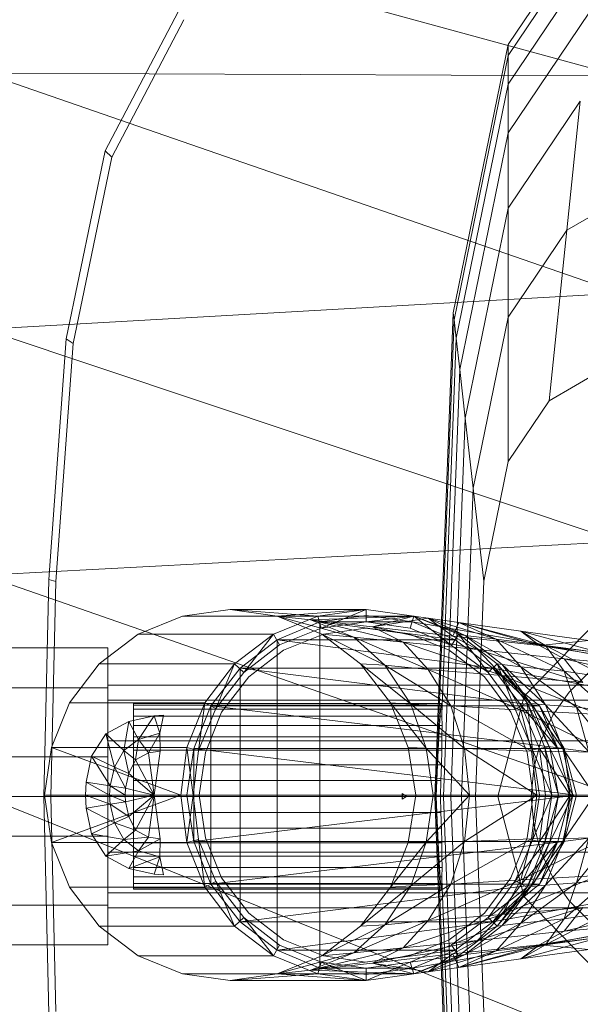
# Model space of a CAD drawing. Header units: metres. Extents: x 397.7 to 427.5, y 12.7 to 28.4.
# Tile 20 of 137: x 404.4725 to 404.5632, y 26.5032 to 26.6624. Entities that reach past the tile are written whole.
import ezdxf

# ---------------------------------------------------------------- set-up
doc = ezdxf.new("R2010")
doc.units = ezdxf.units.M
doc.layers.add('02_MOBILIARIO', color=7, linetype='Continuous', lineweight=18)
doc.layers.add('A-DETL-____-MBND', color=7, linetype='Continuous', lineweight=18)

# ---------------------------------------------------------------- blocks, each defined once
blk = doc.blocks.new('Family - Rentamans P3-156598-06_CLI_AIRE_P3')
at = {"layer": 'A-DETL-____-MBND', "color": 253, "true_color": 0xaaaaaa}
for p, q in [((0, 0.32734), (0.10273, 0.29924)), ((0.08473, 0.30435), (0.09963, 0.32643)), ((0.08473, 0.30256), (0.09941, 0.32432)), ((0.08473, 0.29792), (0.09884, 0.31884)), ((0.01958, 0.28716), (0.03136, 0.30959)), ((0.08473, 0.29006), (0.09788, 0.30955)), ((0.02062, 0.28613), (0.03228, 0.30834)), ((0.07584, 0.26096), (0.08473, 0.30435)), ((0.08473, 0.30256), (0.08473, 0.30435)), ((0.07598, 0.25981), (0.08473, 0.30256)), ((0.08473, 0.29792), (0.08473, 0.30256)), ((0.10273, 0.29924), (0, 0.29972)), ((0, 0.29972), (0.10273, 0.26415)), ((0.07631, 0.25683), (0.08473, 0.29792)), ((0.08473, 0.29792), (0.08473, 0.29006)), ((0.08473, 0.27788), (0.09638, 0.29516)), ((0.09638, 0.29516), (0.09423, 0.27433)), ((0.07689, 0.25177), (0.08473, 0.29006)), ((0.08473, 0.29006), (0.08473, 0.27788)), ((0.01327, 0.25673), (0.01958, 0.28716)), ((0.02062, 0.28613), (0.01958, 0.28716)), ((0.01437, 0.25599), (0.02062, 0.28613)), ((0.09423, 0.27433), (0.10642, 0.28138)), ((0.07778, 0.24394), (0.08473, 0.27788)), ((0.08473, 0.27788), (0.08473, 0.26025)), ((0.08473, 0.26025), (0.09423, 0.27433)), ((0.09423, 0.27433), (0.09137, 0.24674)), ((0.10273, 0.26415), (0, 0.2583)), ((0.07287, 0.18276), (0.07584, 0.26096)), ((0.07304, 0.18276), (0.07598, 0.25981)), ((0.07598, 0.25981), (0.07584, 0.26096)), ((0.07631, 0.25683), (0.07598, 0.25981)), ((0.07907, 0.2326), (0.08473, 0.26025)), ((0.08473, 0.26025), (0.08473, 0.23691)), ((0, 0.2583), (0.10273, 0.22395)), ((0.01046, 0.21786), (0.01327, 0.25673)), ((0.01437, 0.25599), (0.01327, 0.25673)), ((0.074, 0.19601), (0.07631, 0.25683)), ((0.07689, 0.25177), (0.07631, 0.25683)), ((0.01159, 0.21751), (0.01437, 0.25599)), ((0.07426, 0.18276), (0.07689, 0.25177)), ((0.07689, 0.25177), (0.07778, 0.24394)), ((0.09137, 0.24674), (0.09989, 0.25167)), ((0.08473, 0.23691), (0.09137, 0.24674)), ((0.07545, 0.18276), (0.07778, 0.24394)), ((0.07778, 0.24394), (0.07907, 0.2326)), ((0.08078, 0.21759), (0.08473, 0.23691)), ((0.07717, 0.18276), (0.07907, 0.2326)), ((0.08078, 0.21759), (0.07907, 0.2326)), ((0.10273, 0.22395), (0, 0.2185)), ((0, 0.2185), (0.10273, 0.18276)), ((0.00965, 0.18276), (0.01046, 0.21786)), ((0.01159, 0.21751), (0.01046, 0.21786)), ((0.01079, 0.18276), (0.01159, 0.21751)), ((0.07945, 0.18276), (0.08078, 0.21759)), ((0.03207, 0.21189), (0.02487, 0.20899)), ((0.03977, 0.21299), (0.03207, 0.21189)), ((0.03207, 0.21189), (0.05397, 0.21189)), ((0.03977, 0.21299), (0.06177, 0.21299)), ((0.04737, 0.21189), (0.03977, 0.21299)), ((0.03977, 0.21299), (0.05397, 0.21189)), ((0.04677, 0.20899), (0.05397, 0.21189)), ((0.04737, 0.21189), (0.06177, 0.21299)), ((0.05457, 0.20899), (0.04737, 0.21189)), ((0.04737, 0.21189), (0.05977, 0.20849)), ((0.04737, 0.21189), (0.05277, 0.21129)), ((0.04737, 0.21189), (0.06947, 0.21189)), ((0.06947, 0.21189), (0.05277, 0.21129)), ((0.05397, 0.21189), (0.06177, 0.21299)), ((0.05397, 0.21189), (0.05447, 0.20999)), ((0.06177, 0.21199), (0.05427, 0.21099)), ((0.06177, 0.21199), (0.05427, 0.21099)), ((0.06177, 0.21199), (0.05427, 0.21099)), ((0.06177, 0.21299), (0.05447, 0.20999)), ((0.06177, 0.21299), (0.06947, 0.21189)), ((0.06177, 0.21299), (0.06177, 0.21099)), ((0.06927, 0.21099), (0.06177, 0.21199)), ((0.06927, 0.21099), (0.06177, 0.21199)), ((0.06927, 0.21099), (0.06177, 0.21199)), ((0.06927, 0.21099), (0.06177, 0.21199)), ((0.06177, 0.21099), (0.06947, 0.21189)), ((0.06947, 0.21189), (0.06277, 0.21019)), ((0.06887, 0.20999), (0.06947, 0.21189)), ((0.06947, 0.21189), (0.06887, 0.20999)), ((0.06947, 0.21189), (0.07177, 0.21159)), ((0.06947, 0.21189), (0.07777, 0.20879)), ((0.06947, 0.21189), (0.07667, 0.20899)), ((0.06947, 0.21189), (0.07667, 0.20899)), ((0.06947, 0.21189), (0.07557, 0.20719)), ((0.07667, 0.20899), (0.06947, 0.21189)), ((0.05427, 0.21099), (0.04737, 0.20809)), ((0.05427, 0.21099), (0.04737, 0.20809)), ((0.05427, 0.21099), (0.04737, 0.20809)), ((0.05277, 0.21129), (0.05977, 0.20849)), ((0.05277, 0.21129), (0.06777, 0.20769)), ((0.06277, 0.21019), (0.05277, 0.21129)), ((0.05427, 0.21099), (0.06927, 0.21099)), ((0.05427, 0.21099), (0.07617, 0.20809)), ((0.05427, 0.21099), (0.05427, 0.15499)), ((0.05447, 0.20999), (0.06177, 0.21099)), ((0.05447, 0.20999), (0.06177, 0.21099)), ((0.06177, 0.21099), (0.06887, 0.20999)), ((0.06177, 0.21099), (0.06887, 0.20999)), ((0.07177, 0.21159), (0.06277, 0.21019)), ((0.06277, 0.21019), (0.06777, 0.20769)), ((0.06277, 0.21019), (0.07977, 0.20649)), ((0.07577, 0.20869), (0.06277, 0.21019)), ((0.07617, 0.20809), (0.06927, 0.21099)), ((0.06927, 0.21099), (0.08657, 0.20799)), ((0.08657, 0.20799), (0.06927, 0.21099)), ((0.06927, 0.21099), (0.07617, 0.20809)), ((0.07617, 0.20809), (0.06927, 0.21099)), ((0.06927, 0.21099), (0.07617, 0.20809)), ((0.07617, 0.20809), (0.06927, 0.21099)), ((0.07617, 0.20809), (0.06927, 0.21099)), ((0.07617, 0.20809), (0.06927, 0.21099)), ((0.07777, 0.20879), (0.07177, 0.21159)), ((0.07177, 0.21159), (0.07577, 0.20869)), ((0.08277, 0.20819), (0.07177, 0.21159)), ((0.07177, 0.21159), (0.07677, 0.21089)), ((0.07677, 0.21089), (0.07577, 0.20869)), ((0.08277, 0.20819), (0.07677, 0.21089)), ((0.07677, 0.21089), (0.08977, 0.20719)), ((0.09077, 0.20719), (0.07677, 0.21089)), ((0.07677, 0.21089), (0.08677, 0.20949)), ((0.0873, 0.19899), (0.09888, 0.21088)), ((0.09888, 0.21088), (0.0873, 0.19899)), ((0.02487, 0.20899), (0.01857, 0.20419)), ((0.02487, 0.20899), (0.04677, 0.20899)), ((0.04047, 0.20419), (0.04677, 0.20899)), ((0.04677, 0.20899), (0.04197, 0.20279)), ((0.04677, 0.20899), (0.04777, 0.20729)), ((0.04777, 0.20729), (0.05447, 0.20999)), ((0.04777, 0.20729), (0.05447, 0.20999)), ((0.05487, 0.20899), (0.04837, 0.20639)), ((0.04837, 0.20639), (0.05487, 0.20899)), ((0.06087, 0.20419), (0.05457, 0.20899)), ((0.05457, 0.20899), (0.06477, 0.20399)), ((0.05457, 0.20899), (0.05977, 0.20849)), ((0.06167, 0.20999), (0.05487, 0.20899)), ((0.05487, 0.20899), (0.06167, 0.20999)), ((0.06877, 0.20899), (0.06167, 0.20999)), ((0.06167, 0.20999), (0.06877, 0.20899)), ((0.07517, 0.20639), (0.06877, 0.20899)), ((0.06877, 0.20899), (0.07517, 0.20639)), ((0.06887, 0.20999), (0.07557, 0.20719)), ((0.06887, 0.20999), (0.07557, 0.20719)), ((0.07557, 0.20719), (0.07667, 0.20899)), ((0.07577, 0.20869), (0.07977, 0.20649)), ((0.07577, 0.20869), (0.08977, 0.20719)), ((0.07667, 0.20899), (0.07777, 0.20879)), ((0.08297, 0.20419), (0.07667, 0.20899)), ((0.07667, 0.20899), (0.08297, 0.20419)), ((0.08147, 0.20279), (0.07667, 0.20899)), ((0.08297, 0.20419), (0.07667, 0.20899)), ((0.07777, 0.20879), (0.08277, 0.20819)), ((0.08377, 0.20409), (0.07777, 0.20879)), ((0.07777, 0.20879), (0.08677, 0.20369)), ((0.08677, 0.20949), (0.08977, 0.20719)), ((0.09077, 0.20719), (0.08677, 0.20949)), ((0.08677, 0.20949), (0.09777, 0.20799)), ((0.09977, 0.20599), (0.08677, 0.20949)), ((0.04737, 0.20809), (0.04137, 0.20349)), ((0.04737, 0.20809), (0.04137, 0.20349)), ((0.04737, 0.20809), (0.04137, 0.20349)), ((0.04197, 0.20279), (0.04777, 0.20729)), ((0.04197, 0.20279), (0.04777, 0.20729)), ((0.04737, 0.20809), (0.07617, 0.20809)), ((0.04737, 0.20809), (0.08227, 0.20349)), ((0.04737, 0.20809), (0.04737, 0.15789)), ((0.05977, 0.20849), (0.06477, 0.20399)), ((0.05977, 0.20849), (0.07177, 0.20329)), ((0.05977, 0.20849), (0.06777, 0.20769)), ((0.06777, 0.20769), (0.07177, 0.20329)), ((0.06777, 0.20769), (0.08377, 0.20229)), ((0.06777, 0.20769), (0.07977, 0.20649)), ((0.07557, 0.20719), (0.08147, 0.20279)), ((0.07557, 0.20719), (0.08147, 0.20279)), ((0.08227, 0.20349), (0.07617, 0.20809)), ((0.07617, 0.20809), (0.08227, 0.20349)), ((0.07617, 0.20809), (0.08227, 0.20349)), ((0.08227, 0.20349), (0.07617, 0.20809)), ((0.08227, 0.20349), (0.07617, 0.20809)), ((0.08227, 0.20349), (0.07617, 0.20809)), ((0.08227, 0.20349), (0.07617, 0.20809)), ((0.08677, 0.20369), (0.08277, 0.20819)), ((0.08277, 0.20819), (0.09077, 0.20719)), ((0.09377, 0.20299), (0.08277, 0.20819)), ((0.08657, 0.20799), (0.13857, 0.19799)), ((0.08657, 0.20799), (0.13857, 0.19799)), ((0.09777, 0.20799), (0.08977, 0.20719)), ((0.08977, 0.20719), (0.09377, 0.20499)), ((0.08977, 0.20719), (0.11377, 0.20329)), ((0.08977, 0.20719), (0.11077, 0.20469)), ((0.09377, 0.20299), (0.09077, 0.20719)), ((0.09077, 0.20719), (0.09977, 0.20599)), ((0.10077, 0.20199), (0.09077, 0.20719)), ((0, 0.20676), (0.02, 0.20676)), ((0, 0.20676), (0.02, 0.20676)), ((0.02, 0.20033), (0.02, 0.20676)), ((0.02, 0.20676), (0.02, 0.20033)), ((0.04837, 0.20639), (0.04277, 0.20209)), ((0.04277, 0.20209), (0.04837, 0.20639)), ((0.08087, 0.20209), (0.07517, 0.20639)), ((0.07517, 0.20639), (0.08087, 0.20209)), ((0.07977, 0.20649), (0.08377, 0.20229)), ((0.07977, 0.20649), (0.09677, 0.20119)), ((0.07977, 0.20649), (0.09377, 0.20499)), ((0.01857, 0.20419), (0.01377, 0.19789)), ((0.01857, 0.20419), (0.04047, 0.20419)), ((0.03567, 0.19789), (0.04047, 0.20419)), ((0.04047, 0.20419), (0.03747, 0.19699)), ((0.04047, 0.20419), (0.04197, 0.20279)), ((0.06567, 0.19789), (0.06087, 0.20419)), ((0.06087, 0.20419), (0.06897, 0.19769)), ((0.06087, 0.20419), (0.06477, 0.20399)), ((0.06477, 0.20399), (0.06897, 0.19769)), ((0.06477, 0.20399), (0.07547, 0.19739)), ((0.06477, 0.20399), (0.07177, 0.20329)), ((0.08147, 0.20279), (0.08297, 0.20419)), ((0.08297, 0.20419), (0.08377, 0.20409)), ((0.08777, 0.19789), (0.08297, 0.20419)), ((0.08297, 0.20419), (0.08777, 0.19789)), ((0.08297, 0.20419), (0.08837, 0.19779)), ((0.08587, 0.19689), (0.08297, 0.20419)), ((0.08777, 0.19789), (0.08297, 0.20419)), ((0.08377, 0.20409), (0.08677, 0.20369)), ((0.08837, 0.19779), (0.08377, 0.20409)), ((0.08377, 0.20409), (0.09077, 0.19759)), ((0.09377, 0.20499), (0.09677, 0.20119)), ((0.09377, 0.20499), (0.11777, 0.19949)), ((0.11377, 0.20329), (0.09377, 0.20499)), ((0.04137, 0.20349), (0.03667, 0.19739)), ((0.04137, 0.20349), (0.03667, 0.19739)), ((0.04137, 0.20349), (0.03667, 0.19739)), ((0.03747, 0.19699), (0.04197, 0.20279)), ((0.03747, 0.19699), (0.04197, 0.20279)), ((0.04137, 0.20349), (0.08227, 0.20349)), ((0.04137, 0.20349), (0.08977, 0.19739)), ((0.04137, 0.20349), (0.04137, 0.16249)), ((0.07177, 0.20329), (0.07547, 0.19739)), ((0.07177, 0.20329), (0.08677, 0.19669)), ((0.07177, 0.20329), (0.08377, 0.20229)), ((0.08147, 0.20279), (0.08587, 0.19689)), ((0.08147, 0.20279), (0.08587, 0.19689)), ((0.13827, 0.19319), (0.08227, 0.20349)), ((0.13827, 0.19319), (0.08227, 0.20349)), ((0.08977, 0.19739), (0.08227, 0.20349)), ((0.08877, 0.19739), (0.08227, 0.20349)), ((0.08877, 0.19739), (0.08227, 0.20349)), ((0.08687, 0.19739), (0.08227, 0.20349)), ((0.08877, 0.19739), (0.08227, 0.20349)), ((0.08877, 0.19739), (0.08227, 0.20349)), ((0.08377, 0.20229), (0.08677, 0.19669)), ((0.08377, 0.20229), (0.09937, 0.19599)), ((0.08377, 0.20229), (0.09677, 0.20119)), ((0.08677, 0.20369), (0.09377, 0.20299)), ((0.09077, 0.19759), (0.08677, 0.20369)), ((0.08677, 0.20369), (0.09577, 0.19719)), ((0.09577, 0.19719), (0.09377, 0.20299)), ((0.09377, 0.20299), (0.10077, 0.20199)), ((0.10097, 0.19659), (0.09377, 0.20299)), ((0.09459, 0.19963), (0.09783, 0.20287)), ((0.09459, 0.19963), (0.09783, 0.20287)), ((0.02, 0.19835), (0.02, 0.20076)), ((0.02, 0.20076), (0.02, 0.19835)), ((0.1147, 0.20076), (0.02, 0.20076)), ((0.04277, 0.20209), (0.03837, 0.19639)), ((0.03837, 0.19639), (0.04277, 0.20209)), ((0.08517, 0.19639), (0.08087, 0.20209)), ((0.08087, 0.20209), (0.08517, 0.19639)), ((0.02, 0.20033), (0, 0.20033)), ((0, 0.20033), (0.02, 0.20033)), ((0.02, 0.20033), (0.02, 0.18919)), ((0.02, 0.18919), (0.02, 0.20033)), ((0.08306, 0.18276), (0.0873, 0.19899)), ((0.0873, 0.19899), (0.08306, 0.18276)), ((0.09197, 0.19588), (0.09459, 0.19963)), ((0.09197, 0.19588), (0.09459, 0.19963)), ((0.01377, 0.19789), (0.01087, 0.19069)), ((0.01377, 0.19789), (0.03567, 0.19789)), ((0.02, 0.19176), (0.02, 0.19835)), ((0.02, 0.19835), (0.02, 0.19176)), ((0.02, 0.19835), (0.1057, 0.19835)), ((0.1057, 0.19835), (0.02, 0.19835)), ((0.02416, 0.19776), (0.07393, 0.19776)), ((0.02416, 0.19753), (0.02416, 0.19776)), ((0.02416, 0.19776), (0.02416, 0.19753)), ((0.07398, 0.19753), (0.02416, 0.19753)), ((0.02416, 0.19753), (0.02416, 0.19685)), ((0.02416, 0.19753), (0.07388, 0.19753)), ((0.02416, 0.19685), (0.02416, 0.19753)), ((0.03277, 0.19069), (0.03567, 0.19789)), ((0.03567, 0.19789), (0.03467, 0.19019)), ((0.03567, 0.19789), (0.03747, 0.19699)), ((0.06897, 0.19769), (0.06567, 0.19789)), ((0.07147, 0.19059), (0.06567, 0.19789)), ((0.06857, 0.19069), (0.06567, 0.19789)), ((0.06897, 0.19769), (0.07147, 0.19059)), ((0.07547, 0.19739), (0.06897, 0.19769)), ((0.06897, 0.19769), (0.07767, 0.19049)), ((0.0738, 0.19685), (0.07388, 0.19753)), ((0.07388, 0.19753), (0.07393, 0.19776)), ((0.07393, 0.19776), (0.07398, 0.19753)), ((0.07398, 0.19753), (0.074, 0.19685)), ((0.08587, 0.19689), (0.08777, 0.19789)), ((0.08777, 0.19789), (0.08837, 0.19779)), ((0.09067, 0.19069), (0.08777, 0.19789)), ((0.08777, 0.19789), (0.09067, 0.19069)), ((0.08777, 0.19789), (0.09147, 0.19059)), ((0.08867, 0.19029), (0.08777, 0.19789)), ((0.09067, 0.19069), (0.08777, 0.19789)), ((0.08837, 0.19779), (0.09077, 0.19759)), ((0.09147, 0.19059), (0.08837, 0.19779)), ((0.08837, 0.19779), (0.09357, 0.19049)), ((0.09077, 0.19759), (0.09577, 0.19719)), ((0.09357, 0.19049), (0.09077, 0.19759)), ((0.09077, 0.19759), (0.09777, 0.18999)), ((0.02416, 0.19685), (0.074, 0.19685)), ((0.02416, 0.19685), (0.02416, 0.19575)), ((0.02416, 0.19685), (0.0738, 0.19685)), ((0.02416, 0.19575), (0.02416, 0.19685)), ((0.02747, 0.19579), (0.02897, 0.19589)), ((0.02747, 0.19579), (0.02897, 0.19589)), ((0.02897, 0.19589), (0.02837, 0.19299)), ((0.03667, 0.19739), (0.03387, 0.19049)), ((0.03667, 0.19739), (0.03387, 0.19049)), ((0.03667, 0.19739), (0.03387, 0.19049)), ((0.03467, 0.19019), (0.03747, 0.19699)), ((0.03467, 0.19019), (0.03747, 0.19699)), ((0.03837, 0.19639), (0.03577, 0.18989)), ((0.03577, 0.18989), (0.03837, 0.19639)), ((0.03667, 0.19739), (0.08977, 0.19739)), ((0.03667, 0.19739), (0.09377, 0.19049)), ((0.03667, 0.19739), (0.03667, 0.16859)), ((0.07372, 0.19575), (0.0738, 0.19685)), ((0.074, 0.19685), (0.074, 0.19601)), ((0.07401, 0.19575), (0.074, 0.19601)), ((0.07547, 0.19739), (0.07767, 0.19049)), ((0.08677, 0.19669), (0.07547, 0.19739)), ((0.07547, 0.19739), (0.08847, 0.19009)), ((0.08777, 0.18989), (0.08517, 0.19639)), ((0.08517, 0.19639), (0.08777, 0.18989)), ((0.08587, 0.19689), (0.08867, 0.19029)), ((0.08587, 0.19689), (0.08867, 0.19029)), ((0.08677, 0.19669), (0.08847, 0.19009)), ((0.09937, 0.19599), (0.08677, 0.19669)), ((0.08677, 0.19669), (0.10077, 0.18989)), ((0.08977, 0.19049), (0.08687, 0.19739)), ((0.09277, 0.19049), (0.08687, 0.19739)), ((0.08687, 0.19739), (0.08877, 0.19739)), ((0.08977, 0.19739), (0.08877, 0.19739)), ((0.09277, 0.19049), (0.08877, 0.19739)), ((0.09277, 0.19049), (0.08877, 0.19739)), ((0.09377, 0.19049), (0.08977, 0.19739)), ((0.08977, 0.19739), (0.09277, 0.19049)), ((0.09003, 0.19174), (0.09197, 0.19588)), ((0.09003, 0.19174), (0.09197, 0.19588)), ((0.09577, 0.19719), (0.10097, 0.19659)), ((0.09777, 0.18999), (0.09577, 0.19719)), ((0.09577, 0.19719), (0.10177, 0.18969)), ((0.01967, 0.19289), (0.02337, 0.19489)), ((0.01967, 0.19289), (0.02337, 0.19489)), ((0.02337, 0.19489), (0.02257, 0.19019)), ((0.02337, 0.19489), (0.02747, 0.19579)), ((0.02337, 0.19489), (0.02747, 0.19579)), ((0.02337, 0.19489), (0.02497, 0.19199)), ((0.02416, 0.19575), (0.07401, 0.19575)), ((0.02416, 0.19575), (0.07372, 0.19575)), ((0.02416, 0.19425), (0.02416, 0.19575)), ((0.02416, 0.19425), (0.02416, 0.19575)), ((0.02416, 0.19425), (0.07362, 0.19425)), ((0.02416, 0.1924), (0.02416, 0.19425)), ((0.02416, 0.1924), (0.02416, 0.19425)), ((0.02416, 0.19425), (0.07403, 0.19425)), ((0.02747, 0.19579), (0.02497, 0.19199)), ((0.02747, 0.19579), (0.02837, 0.19299)), ((0.07351, 0.1924), (0.07362, 0.19425)), ((0.07362, 0.19425), (0.07372, 0.19575)), ((0.07401, 0.19575), (0.07403, 0.19425)), ((0.07403, 0.19425), (0.07402, 0.1924)), ((0.01737, 0.18929), (0.01967, 0.19289)), ((0.01737, 0.18929), (0.01967, 0.19289)), ((0.01967, 0.19289), (0.02107, 0.18749)), ((0.01967, 0.19289), (0.02257, 0.19019)), ((0.02497, 0.19199), (0.02837, 0.19299)), ((0.02837, 0.19299), (0.02657, 0.18979)), ((0.02837, 0.19299), (0.02847, 0.19009)), ((0.02, 0.19176), (0.02, 0.18276)), ((0.02, 0.18276), (0.02, 0.19176)), ((0.09911, 0.19176), (0.02, 0.19176)), ((0.09911, 0.19176), (0.02, 0.19176)), ((0.02257, 0.19019), (0.02497, 0.19199)), ((0.02416, 0.1924), (0.07351, 0.1924)), ((0.02416, 0.19026), (0.02416, 0.1924)), ((0.02416, 0.19026), (0.02416, 0.1924)), ((0.02416, 0.1924), (0.07402, 0.1924)), ((0.02497, 0.19199), (0.02447, 0.18869)), ((0.02497, 0.19199), (0.02657, 0.18979)), ((0.0734, 0.19026), (0.07351, 0.1924)), ((0.07402, 0.1924), (0.07399, 0.19026)), ((0.08885, 0.18732), (0.09003, 0.19174)), ((0.08885, 0.18732), (0.09003, 0.19174)), ((0.01087, 0.19069), (0.00977, 0.18299)), ((0.01087, 0.19069), (0.03277, 0.19069)), ((0.01087, 0.19069), (0.03177, 0.18299)), ((0.02107, 0.18749), (0.02257, 0.19019)), ((0.02257, 0.19019), (0.02337, 0.18649)), ((0.02257, 0.19019), (0.02447, 0.18869)), ((0.02416, 0.19026), (0.0734, 0.19026)), ((0.02416, 0.18789), (0.02416, 0.19026)), ((0.02416, 0.18789), (0.02416, 0.19026)), ((0.02416, 0.19026), (0.07399, 0.19026)), ((0.02447, 0.18869), (0.02657, 0.18979)), ((0.02657, 0.18979), (0.02847, 0.19009)), ((0.02657, 0.18979), (0.02747, 0.18299)), ((0.02847, 0.19009), (0.02747, 0.18299)), ((0.03177, 0.18299), (0.03277, 0.19069)), ((0.03277, 0.19069), (0.03467, 0.19019)), ((0.03277, 0.19069), (0.03377, 0.18299)), ((0.03387, 0.19049), (0.03277, 0.18299)), ((0.03387, 0.19049), (0.03277, 0.18299)), ((0.03387, 0.19049), (0.03277, 0.18299)), ((0.03377, 0.18299), (0.03467, 0.19019)), ((0.03377, 0.18299), (0.03467, 0.19019)), ((0.03387, 0.19049), (0.09377, 0.19049)), ((0.03387, 0.19049), (0.09577, 0.18299)), ((0.03387, 0.19049), (0.03387, 0.17549)), ((0.03577, 0.18989), (0.03477, 0.18299)), ((0.03477, 0.18299), (0.03577, 0.18989)), ((0.07147, 0.19059), (0.06857, 0.19069)), ((0.06977, 0.18299), (0.06857, 0.19069)), ((0.07767, 0.19049), (0.07147, 0.19059)), ((0.07147, 0.19059), (0.07257, 0.18299)), ((0.07847, 0.18299), (0.07147, 0.19059)), ((0.07329, 0.18789), (0.0734, 0.19026)), ((0.07399, 0.19026), (0.07394, 0.18789)), ((0.07767, 0.19049), (0.07847, 0.18299)), ((0.08847, 0.19009), (0.07767, 0.19049)), ((0.07767, 0.19049), (0.08937, 0.18299)), ((0.08877, 0.18299), (0.08777, 0.18989)), ((0.08777, 0.18989), (0.08877, 0.18299)), ((0.08847, 0.19009), (0.08937, 0.18299)), ((0.10077, 0.18989), (0.08847, 0.19009)), ((0.08867, 0.19029), (0.09067, 0.19069)), ((0.08867, 0.19029), (0.08977, 0.18299)), ((0.08867, 0.19029), (0.09177, 0.18299)), ((0.08867, 0.19029), (0.08977, 0.18299)), ((0.09077, 0.18299), (0.08977, 0.19049)), ((0.09477, 0.18299), (0.08977, 0.19049)), ((0.08977, 0.19049), (0.09277, 0.19049)), ((0.09067, 0.19069), (0.09147, 0.19059)), ((0.09177, 0.18299), (0.09067, 0.19069)), ((0.09067, 0.19069), (0.09177, 0.18299)), ((0.09067, 0.19069), (0.09287, 0.18299)), ((0.09177, 0.18299), (0.09067, 0.19069)), ((0.09147, 0.19059), (0.09357, 0.19049)), ((0.09287, 0.18299), (0.09147, 0.19059)), ((0.09147, 0.19059), (0.09517, 0.18299)), ((0.09377, 0.19049), (0.09277, 0.19049)), ((0.09477, 0.18299), (0.09277, 0.19049)), ((0.09477, 0.18299), (0.09277, 0.19049)), ((0.09357, 0.19049), (0.09777, 0.18999)), ((0.09517, 0.18299), (0.09357, 0.19049)), ((0.09357, 0.19049), (0.09867, 0.18299)), ((0.09577, 0.18299), (0.09377, 0.19049)), ((0.09377, 0.19049), (0.09477, 0.18299)), ((0, 0.18919), (0.02, 0.18919)), ((0, 0.18919), (0.02, 0.18919)), ((0.01647, 0.18509), (0.01737, 0.18929)), ((0.01647, 0.18509), (0.01737, 0.18929)), ((0.02037, 0.18449), (0.01737, 0.18929)), ((0.01737, 0.18929), (0.02107, 0.18749)), ((0.02, 0.18919), (0.02, 0.17633)), ((0.02, 0.17633), (0.02, 0.18919)), ((0.02337, 0.18649), (0.02447, 0.18869)), ((0.02416, 0.18789), (0.07329, 0.18789)), ((0.02416, 0.18536), (0.02416, 0.18789)), ((0.02416, 0.18536), (0.02416, 0.18789)), ((0.02416, 0.18789), (0.07394, 0.18789)), ((0.02447, 0.18869), (0.02747, 0.18299)), ((0.07318, 0.18536), (0.07329, 0.18789)), ((0.07394, 0.18789), (0.07386, 0.18536)), ((0.02037, 0.18449), (0.02107, 0.18749)), ((0.02107, 0.18749), (0.02287, 0.18409)), ((0.02107, 0.18749), (0.02337, 0.18649)), ((0.02287, 0.18409), (0.02337, 0.18649)), ((0.02337, 0.18649), (0.02747, 0.18299)), ((0.08845, 0.18276), (0.08885, 0.18732)), ((0.08845, 0.18276), (0.08885, 0.18732)), ((0.01637, 0.18299), (0.01647, 0.18509)), ((0.01637, 0.18299), (0.01647, 0.18509)), ((0.02027, 0.18299), (0.01647, 0.18509)), ((0.01647, 0.18509), (0.02037, 0.18449)), ((0.02416, 0.18536), (0.07318, 0.18536)), ((0.02416, 0.18276), (0.02416, 0.18536)), ((0.07386, 0.18536), (0.02416, 0.18536)), ((0.02416, 0.18536), (0.02416, 0.18276)), ((0.07308, 0.18276), (0.07318, 0.18536)), ((0.07386, 0.18536), (0.07377, 0.18276)), ((0.02027, 0.18299), (0.02037, 0.18449)), ((0.02277, 0.18299), (0.02037, 0.18449)), ((0.02037, 0.18449), (0.02287, 0.18409)), ((0.02277, 0.18299), (0.02287, 0.18409)), ((0.02287, 0.18409), (0.02747, 0.18299)), ((0.0676, 0.18276), (0.0676, 0.18321)), ((0.0676, 0.18321), (0.06761, 0.18276)), ((0.06829, 0.18276), (0.0676, 0.18321)), ((0, 0.18276), (0.10273, 0.14157)), ((0.10273, 0.18276), (0, 0.18276)), ((0.01046, 0.14766), (0.00965, 0.18276)), ((0.01079, 0.18276), (0.00965, 0.18276)), ((0.00977, 0.18299), (0.03177, 0.18299)), ((0.00977, 0.18299), (0.01087, 0.17529)), ((0.01159, 0.14801), (0.01079, 0.18276)), ((0.01087, 0.17529), (0.03177, 0.18299)), ((0.02027, 0.18299), (0.01637, 0.18299)), ((0.02037, 0.18149), (0.01637, 0.18299)), ((0.01647, 0.18089), (0.01637, 0.18299)), ((0.01647, 0.18089), (0.01637, 0.18299)), ((0.02037, 0.18149), (0.01647, 0.18089)), ((0.02, 0.18276), (0.02, 0.17376)), ((0.02, 0.17376), (0.02, 0.18276)), ((0.0967, 0.18276), (0.02, 0.18276)), ((0.0967, 0.18276), (0.02, 0.18276)), ((0.02277, 0.18299), (0.02027, 0.18299)), ((0.02287, 0.18189), (0.02027, 0.18299)), ((0.02037, 0.18149), (0.02027, 0.18299)), ((0.02287, 0.18189), (0.02037, 0.18149)), ((0.02337, 0.17949), (0.02037, 0.18149)), ((0.02107, 0.17849), (0.02037, 0.18149)), ((0.02747, 0.18299), (0.02277, 0.18299)), ((0.02287, 0.18189), (0.02277, 0.18299)), ((0.02747, 0.18299), (0.02287, 0.18189)), ((0.02337, 0.17949), (0.02287, 0.18189)), ((0.02747, 0.18299), (0.02337, 0.17949)), ((0.02416, 0.18276), (0.07308, 0.18276)), ((0.02416, 0.18015), (0.02416, 0.18276)), ((0.07377, 0.18276), (0.02416, 0.18276)), ((0.02416, 0.18276), (0.02416, 0.18015)), ((0.02747, 0.18299), (0.02447, 0.17729)), ((0.02747, 0.18299), (0.02657, 0.17619)), ((0.02747, 0.18299), (0.02847, 0.17589)), ((0.03177, 0.18299), (0.03377, 0.18299)), ((0.03177, 0.18299), (0.03277, 0.17529)), ((0.03277, 0.18299), (0.09577, 0.18299)), ((0.03277, 0.18299), (0.03387, 0.17549)), ((0.03277, 0.18299), (0.03387, 0.17549)), ((0.03277, 0.18299), (0.03387, 0.17549)), ((0.03277, 0.17529), (0.03377, 0.18299)), ((0.03467, 0.17579), (0.03377, 0.18299)), ((0.03467, 0.17579), (0.03377, 0.18299)), ((0.03387, 0.17549), (0.09577, 0.18299)), ((0.03577, 0.17609), (0.03477, 0.18299)), ((0.03477, 0.18299), (0.03577, 0.17609)), ((0.06761, 0.18276), (0.0676, 0.18231)), ((0.0676, 0.18231), (0.0676, 0.18276)), ((0.06829, 0.18276), (0.0676, 0.18231)), ((0.06829, 0.18276), (0.0676, 0.18276)), ((0.06761, 0.18276), (0.06829, 0.18276)), ((0.06857, 0.17529), (0.06977, 0.18299)), ((0.07257, 0.18299), (0.06977, 0.18299)), ((0.07847, 0.18299), (0.07147, 0.17539)), ((0.07147, 0.17539), (0.07257, 0.18299)), ((0.07847, 0.18299), (0.07257, 0.18299)), ((0.07584, 0.10456), (0.07287, 0.18276)), ((0.07304, 0.18276), (0.07287, 0.18276)), ((0.07598, 0.10571), (0.07304, 0.18276)), ((0.07308, 0.18276), (0.07304, 0.18276)), ((0.07318, 0.18015), (0.07308, 0.18276)), ((0.07426, 0.18276), (0.07377, 0.18276)), ((0.07377, 0.18276), (0.07386, 0.18015)), ((0.07689, 0.11374), (0.07426, 0.18276)), ((0.07545, 0.18276), (0.07426, 0.18276)), ((0.07778, 0.12158), (0.07545, 0.18276)), ((0.07717, 0.18276), (0.07545, 0.18276)), ((0.07907, 0.13292), (0.07717, 0.18276)), ((0.07945, 0.18276), (0.07717, 0.18276)), ((0.08937, 0.18299), (0.07767, 0.17549)), ((0.07767, 0.17549), (0.07847, 0.18299)), ((0.08937, 0.18299), (0.07847, 0.18299)), ((0.08078, 0.14793), (0.07945, 0.18276)), ((0.0873, 0.16652), (0.08306, 0.18276)), ((0.08306, 0.18276), (0.0873, 0.16652)), ((0.08877, 0.18299), (0.08777, 0.17609)), ((0.08777, 0.17609), (0.08877, 0.18299)), ((0.08885, 0.1782), (0.08845, 0.18276)), ((0.08885, 0.1782), (0.08845, 0.18276)), ((0.08937, 0.18299), (0.08847, 0.17589)), ((0.08977, 0.18299), (0.08867, 0.17569)), ((0.08977, 0.18299), (0.08867, 0.17569)), ((0.08867, 0.17569), (0.09177, 0.18299)), ((0.10177, 0.18299), (0.08937, 0.18299)), ((0.08977, 0.17549), (0.09077, 0.18299)), ((0.08977, 0.17549), (0.09477, 0.18299)), ((0.08977, 0.18299), (0.09177, 0.18299)), ((0.09177, 0.18299), (0.09067, 0.17529)), ((0.09067, 0.17529), (0.09177, 0.18299)), ((0.09067, 0.17529), (0.09287, 0.18299)), ((0.09067, 0.17529), (0.09177, 0.18299)), ((0.09477, 0.18299), (0.09077, 0.18299)), ((0.09287, 0.18299), (0.09147, 0.17539)), ((0.09147, 0.17539), (0.09517, 0.18299)), ((0.09177, 0.18299), (0.09287, 0.18299)), ((0.09277, 0.17549), (0.09477, 0.18299)), ((0.09277, 0.17549), (0.09477, 0.18299)), ((0.09287, 0.18299), (0.09517, 0.18299)), ((0.09517, 0.18299), (0.09357, 0.17549)), ((0.09357, 0.17549), (0.09867, 0.18299)), ((0.09577, 0.18299), (0.09377, 0.17549)), ((0.09377, 0.17549), (0.09477, 0.18299)), ((0.09577, 0.18299), (0.09477, 0.18299)), ((0.09517, 0.18299), (0.09867, 0.18299)), ((0.02107, 0.17849), (0.01647, 0.18089)), ((0.01737, 0.17669), (0.01647, 0.18089)), ((0.01737, 0.17669), (0.01647, 0.18089)), ((0.02416, 0.18015), (0.07318, 0.18015)), ((0.02416, 0.17763), (0.02416, 0.18015)), ((0.02416, 0.18015), (0.07386, 0.18015)), ((0.02416, 0.18015), (0.02416, 0.17763)), ((0.07329, 0.17763), (0.07318, 0.18015)), ((0.07386, 0.18015), (0.07394, 0.17763)), ((0.02107, 0.17849), (0.01737, 0.17669)), ((0.02337, 0.17949), (0.02107, 0.17849)), ((0.02447, 0.17729), (0.02107, 0.17849)), ((0.02257, 0.17579), (0.02107, 0.17849)), ((0.02447, 0.17729), (0.02337, 0.17949)), ((0.02447, 0.17729), (0.02257, 0.17579)), ((0.02416, 0.17763), (0.07329, 0.17763)), ((0.02416, 0.17526), (0.02416, 0.17763)), ((0.02416, 0.17763), (0.07394, 0.17763)), ((0.02416, 0.17763), (0.02416, 0.17526)), ((0.02657, 0.17619), (0.02447, 0.17729)), ((0.0734, 0.17526), (0.07329, 0.17763)), ((0.07394, 0.17763), (0.07399, 0.17526)), ((0.09003, 0.17378), (0.08885, 0.1782)), ((0.09003, 0.17378), (0.08885, 0.1782)), ((0, 0.17633), (0.02, 0.17633)), ((0, 0.17633), (0.02, 0.17633)), ((0.01087, 0.17529), (0.03277, 0.17529)), ((0.01087, 0.17529), (0.01377, 0.16809)), ((0.02257, 0.17579), (0.01737, 0.17669)), ((0.01967, 0.17309), (0.01737, 0.17669)), ((0.01967, 0.17309), (0.01737, 0.17669)), ((0.02257, 0.17579), (0.01967, 0.17309)), ((0.02, 0.17633), (0.02, 0.16519)), ((0.02, 0.16519), (0.02, 0.17633)), ((0.02657, 0.17619), (0.02257, 0.17579)), ((0.02497, 0.17399), (0.02257, 0.17579)), ((0.02416, 0.17526), (0.0734, 0.17526)), ((0.02416, 0.17312), (0.02416, 0.17526)), ((0.02416, 0.17526), (0.07399, 0.17526)), ((0.02416, 0.17526), (0.02416, 0.17312)), ((0.02657, 0.17619), (0.02497, 0.17399)), ((0.02847, 0.17589), (0.02497, 0.17399)), ((0.02847, 0.17589), (0.02657, 0.17619)), ((0.02847, 0.17589), (0.02837, 0.17299)), ((0.03277, 0.17529), (0.03467, 0.17579)), ((0.03567, 0.16809), (0.03277, 0.17529)), ((0.03387, 0.17549), (0.09377, 0.17549)), ((0.03387, 0.17549), (0.03667, 0.16859)), ((0.03387, 0.17549), (0.03667, 0.16859)), ((0.03387, 0.17549), (0.03667, 0.16859)), ((0.03747, 0.16899), (0.03467, 0.17579)), ((0.03567, 0.16809), (0.03467, 0.17579)), ((0.03747, 0.16899), (0.03467, 0.17579)), ((0.03837, 0.16959), (0.03577, 0.17609)), ((0.03577, 0.17609), (0.03837, 0.16959)), ((0.03667, 0.16859), (0.09377, 0.17549)), ((0.07147, 0.17539), (0.06567, 0.16809)), ((0.06567, 0.16809), (0.06857, 0.17529)), ((0.07147, 0.17539), (0.06857, 0.17529)), ((0.07767, 0.17549), (0.06897, 0.16829)), ((0.06897, 0.16829), (0.07147, 0.17539)), ((0.07767, 0.17549), (0.07147, 0.17539)), ((0.07351, 0.17312), (0.0734, 0.17526)), ((0.07399, 0.17526), (0.07402, 0.17312)), ((0.08847, 0.17589), (0.07547, 0.16859)), ((0.07547, 0.16859), (0.07767, 0.17549)), ((0.08847, 0.17589), (0.07767, 0.17549)), ((0.08777, 0.17609), (0.08517, 0.16959)), ((0.08517, 0.16959), (0.08777, 0.17609)), ((0.08867, 0.17569), (0.08587, 0.16909)), ((0.08867, 0.17569), (0.08587, 0.16909)), ((0.08587, 0.16909), (0.09067, 0.17529)), ((0.10077, 0.17609), (0.08677, 0.16929)), ((0.08847, 0.17589), (0.08677, 0.16929)), ((0.08687, 0.16859), (0.08977, 0.17549)), ((0.08687, 0.16859), (0.09277, 0.17549)), ((0.08777, 0.16809), (0.09147, 0.17539)), ((0.09067, 0.17529), (0.08777, 0.16809)), ((0.08777, 0.16809), (0.09067, 0.17529)), ((0.08777, 0.16809), (0.09067, 0.17529)), ((0.08837, 0.16819), (0.09357, 0.17549)), ((0.08837, 0.16819), (0.09147, 0.17539)), ((0.10077, 0.17609), (0.08847, 0.17589)), ((0.08867, 0.17569), (0.09067, 0.17529)), ((0.08877, 0.16859), (0.09277, 0.17549)), ((0.08877, 0.16859), (0.09277, 0.17549)), ((0.09377, 0.17549), (0.08977, 0.16859)), ((0.08977, 0.16859), (0.09277, 0.17549)), ((0.09277, 0.17549), (0.08977, 0.17549)), ((0.09067, 0.17529), (0.09147, 0.17539)), ((0.09077, 0.16839), (0.09777, 0.17599)), ((0.09357, 0.17549), (0.09077, 0.16839)), ((0.09147, 0.17539), (0.09357, 0.17549)), ((0.09377, 0.17549), (0.09277, 0.17549)), ((0.09357, 0.17549), (0.09777, 0.17599)), ((0.09577, 0.16879), (0.10177, 0.17629)), ((0.09777, 0.17599), (0.09577, 0.16879)), ((0.02497, 0.17399), (0.01967, 0.17309)), ((0.02, 0.17376), (0.02, 0.16717)), ((0.02, 0.16717), (0.02, 0.17376)), ((0.09911, 0.17376), (0.02, 0.17376)), ((0.09911, 0.17376), (0.02, 0.17376)), ((0.02497, 0.17399), (0.02337, 0.17109)), ((0.02837, 0.17299), (0.02497, 0.17399)), ((0.09197, 0.16963), (0.09003, 0.17378)), ((0.09197, 0.16963), (0.09003, 0.17378)), ((0.02337, 0.17109), (0.01967, 0.17309)), ((0.02337, 0.17109), (0.01967, 0.17309)), ((0.02837, 0.17299), (0.02337, 0.17109)), ((0.02416, 0.17312), (0.07351, 0.17312)), ((0.02416, 0.17127), (0.02416, 0.17312)), ((0.02416, 0.17312), (0.07402, 0.17312)), ((0.02416, 0.17312), (0.02416, 0.17127)), ((0.02837, 0.17299), (0.02747, 0.17019)), ((0.02837, 0.17299), (0.02897, 0.17009)), ((0.07362, 0.17127), (0.07351, 0.17312)), ((0.07402, 0.17312), (0.07403, 0.17127)), ((0.08227, 0.16249), (0.13827, 0.17279)), ((0.08227, 0.16249), (0.13827, 0.17279)), ((0.02747, 0.17019), (0.02337, 0.17109)), ((0.02747, 0.17019), (0.02337, 0.17109)), ((0.02416, 0.17127), (0.07362, 0.17127)), ((0.02416, 0.16977), (0.02416, 0.17127)), ((0.02416, 0.17127), (0.07403, 0.17127)), ((0.02416, 0.17127), (0.02416, 0.16977)), ((0.07372, 0.16977), (0.07362, 0.17127)), ((0.07403, 0.17127), (0.07401, 0.16977)), ((0.07401, 0.16977), (0.02416, 0.16977)), ((0.02416, 0.16977), (0.02416, 0.16866)), ((0.02416, 0.16977), (0.07372, 0.16977)), ((0.02416, 0.16866), (0.02416, 0.16977)), ((0.02897, 0.17009), (0.02747, 0.17019)), ((0.02897, 0.17009), (0.02747, 0.17019)), ((0.03567, 0.16809), (0.03747, 0.16899)), ((0.04197, 0.16319), (0.03747, 0.16899)), ((0.04047, 0.16179), (0.03747, 0.16899)), ((0.04197, 0.16319), (0.03747, 0.16899)), ((0.04277, 0.16389), (0.03837, 0.16959)), ((0.03837, 0.16959), (0.04277, 0.16389)), ((0.08677, 0.16929), (0.07177, 0.16269)), ((0.0738, 0.16866), (0.07372, 0.16977)), ((0.07401, 0.16977), (0.074, 0.1695)), ((0.07631, 0.10869), (0.074, 0.1695)), ((0.074, 0.1695), (0.074, 0.16866)), ((0.08677, 0.16929), (0.07547, 0.16859)), ((0.08517, 0.16959), (0.08087, 0.16389)), ((0.08087, 0.16389), (0.08517, 0.16959)), ((0.08587, 0.16909), (0.08147, 0.16319)), ((0.08587, 0.16909), (0.08147, 0.16319)), ((0.09937, 0.16999), (0.08377, 0.16369)), ((0.08677, 0.16929), (0.08377, 0.16369)), ((0.08587, 0.16909), (0.08777, 0.16809)), ((0.09937, 0.16999), (0.08677, 0.16929)), ((0.09577, 0.16879), (0.08677, 0.16229)), ((0.09077, 0.16839), (0.09577, 0.16879)), ((0.09459, 0.16588), (0.09197, 0.16963)), ((0.09459, 0.16588), (0.09197, 0.16963)), ((0.10097, 0.16939), (0.09377, 0.16299)), ((0.09377, 0.16299), (0.09577, 0.16879)), ((0.09577, 0.16879), (0.10097, 0.16939)), ((0.01377, 0.16809), (0.03567, 0.16809)), ((0.01377, 0.16809), (0.01857, 0.16179)), ((0.02, 0.16717), (0.02, 0.16476)), ((0.02, 0.16476), (0.02, 0.16717)), ((0.1057, 0.16717), (0.02, 0.16717)), ((0.1057, 0.16717), (0.02, 0.16717)), ((0.02416, 0.16866), (0.074, 0.16866)), ((0.02416, 0.16866), (0.02416, 0.16799)), ((0.02416, 0.16866), (0.0738, 0.16866)), ((0.02416, 0.16799), (0.02416, 0.16866)), ((0.02416, 0.16799), (0.07398, 0.16799)), ((0.02416, 0.16799), (0.02416, 0.16776)), ((0.02416, 0.16799), (0.07388, 0.16799)), ((0.02416, 0.16776), (0.02416, 0.16799)), ((0.02416, 0.16776), (0.07393, 0.16776)), ((0.04047, 0.16179), (0.03567, 0.16809)), ((0.03667, 0.16859), (0.08977, 0.16859)), ((0.03667, 0.16859), (0.04137, 0.16249)), ((0.03667, 0.16859), (0.04137, 0.16249)), ((0.03667, 0.16859), (0.04137, 0.16249)), ((0.04137, 0.16249), (0.08977, 0.16859)), ((0.06897, 0.16829), (0.06087, 0.16179)), ((0.06087, 0.16179), (0.06567, 0.16809)), ((0.07547, 0.16859), (0.06477, 0.16199)), ((0.06477, 0.16199), (0.06897, 0.16829)), ((0.06897, 0.16829), (0.06567, 0.16809)), ((0.07547, 0.16859), (0.06897, 0.16829)), ((0.07177, 0.16269), (0.07547, 0.16859)), ((0.07388, 0.16799), (0.0738, 0.16866)), ((0.07393, 0.16776), (0.07388, 0.16799)), ((0.07398, 0.16799), (0.07393, 0.16776)), ((0.074, 0.16866), (0.07398, 0.16799)), ((0.08147, 0.16319), (0.08777, 0.16809)), ((0.08227, 0.16249), (0.08877, 0.16859)), ((0.08977, 0.16859), (0.08227, 0.16249)), ((0.08227, 0.16249), (0.08977, 0.16859)), ((0.08227, 0.16249), (0.08687, 0.16859)), ((0.08227, 0.16249), (0.08877, 0.16859)), ((0.08227, 0.16249), (0.08877, 0.16859)), ((0.08297, 0.16179), (0.08837, 0.16819)), ((0.08777, 0.16809), (0.08297, 0.16179)), ((0.08297, 0.16179), (0.08777, 0.16809)), ((0.08297, 0.16179), (0.08777, 0.16809)), ((0.08377, 0.16189), (0.09077, 0.16839)), ((0.08377, 0.16189), (0.08837, 0.16819)), ((0.13857, 0.16799), (0.08657, 0.15799)), ((0.08657, 0.15799), (0.13857, 0.16799)), ((0.08677, 0.16229), (0.09077, 0.16839)), ((0.08877, 0.16859), (0.08687, 0.16859)), ((0.08837, 0.16819), (0.08777, 0.16809)), ((0.08837, 0.16819), (0.09077, 0.16839)), ((0.08977, 0.16859), (0.08877, 0.16859)), ((0.0873, 0.16652), (0.09888, 0.15464)), ((0.09888, 0.15464), (0.0873, 0.16652)), ((0.11777, 0.16649), (0.09377, 0.16099)), ((0.09783, 0.16265), (0.09459, 0.16588)), ((0.09783, 0.16265), (0.09459, 0.16588)), ((0, 0.16519), (0.02, 0.16519)), ((0, 0.16519), (0.02, 0.16519)), ((0.02, 0.16519), (0.02, 0.15876)), ((0.02, 0.15876), (0.02, 0.16519)), ((0.1147, 0.16476), (0.02, 0.16476)), ((0.09677, 0.16479), (0.07977, 0.15949)), ((0.09677, 0.16479), (0.08377, 0.16369)), ((0.10077, 0.16399), (0.09077, 0.15879)), ((0.09677, 0.16479), (0.09377, 0.16099)), ((0.10077, 0.16399), (0.09377, 0.16299)), ((0.04197, 0.16319), (0.04047, 0.16179)), ((0.04137, 0.16249), (0.08227, 0.16249)), ((0.04137, 0.16249), (0.04737, 0.15789)), ((0.04137, 0.16249), (0.04737, 0.15789)), ((0.04137, 0.16249), (0.04737, 0.15789)), ((0.04777, 0.15869), (0.04197, 0.16319)), ((0.04777, 0.15869), (0.04197, 0.16319)), ((0.04197, 0.16319), (0.04677, 0.15699)), ((0.04837, 0.15959), (0.04277, 0.16389)), ((0.04277, 0.16389), (0.04837, 0.15959)), ((0.04737, 0.15789), (0.08227, 0.16249)), ((0.07177, 0.16269), (0.05977, 0.15749)), ((0.07177, 0.16269), (0.06477, 0.16199)), ((0.08377, 0.16369), (0.06777, 0.15829)), ((0.06777, 0.15829), (0.07177, 0.16269)), ((0.08377, 0.16369), (0.07177, 0.16269)), ((0.08087, 0.16389), (0.07517, 0.15959)), ((0.07517, 0.15959), (0.08087, 0.16389)), ((0.08147, 0.16319), (0.07557, 0.15879)), ((0.08147, 0.16319), (0.07557, 0.15879)), ((0.07617, 0.15789), (0.08227, 0.16249)), ((0.08227, 0.16249), (0.07617, 0.15789)), ((0.07617, 0.15789), (0.08227, 0.16249)), ((0.08227, 0.16249), (0.07617, 0.15789)), ((0.07617, 0.15789), (0.08227, 0.16249)), ((0.07617, 0.15789), (0.08227, 0.16249)), ((0.07617, 0.15789), (0.08227, 0.16249)), ((0.08377, 0.16369), (0.07977, 0.15949)), ((0.08147, 0.16319), (0.08297, 0.16179)), ((0.09377, 0.16299), (0.08277, 0.15779)), ((0.09377, 0.16299), (0.08677, 0.16229)), ((0.11377, 0.16269), (0.08977, 0.15879)), ((0.09077, 0.15879), (0.09377, 0.16299)), ((0.11377, 0.16269), (0.09377, 0.16099)), ((0.01857, 0.16179), (0.04047, 0.16179)), ((0.01857, 0.16179), (0.02487, 0.15699)), ((0.04677, 0.15699), (0.04047, 0.16179)), ((0.06477, 0.16199), (0.05457, 0.15699)), ((0.05457, 0.15699), (0.06087, 0.16179)), ((0.05977, 0.15749), (0.06477, 0.16199)), ((0.06477, 0.16199), (0.06087, 0.16179)), ((0.07557, 0.15879), (0.08297, 0.16179)), ((0.08297, 0.16179), (0.07667, 0.15699)), ((0.07667, 0.15699), (0.08297, 0.16179)), ((0.07667, 0.15699), (0.08297, 0.16179)), ((0.08677, 0.16229), (0.07777, 0.15719)), ((0.07777, 0.15719), (0.08377, 0.16189)), ((0.09377, 0.16099), (0.07977, 0.15949)), ((0.08277, 0.15779), (0.08677, 0.16229)), ((0.08377, 0.16189), (0.08297, 0.16179)), ((0.08677, 0.16229), (0.08377, 0.16189)), ((0.11077, 0.16129), (0.08977, 0.15879)), ((0.09377, 0.16099), (0.08977, 0.15879)), ((0.05487, 0.15699), (0.04837, 0.15959)), ((0.04837, 0.15959), (0.05487, 0.15699)), ((0.07977, 0.15949), (0.06277, 0.15579)), ((0.07977, 0.15949), (0.06777, 0.15829)), ((0.07517, 0.15959), (0.06877, 0.15699)), ((0.06877, 0.15699), (0.07517, 0.15959)), ((0.07977, 0.15949), (0.07577, 0.15729)), ((0.09977, 0.15999), (0.08677, 0.15649)), ((0.09977, 0.15999), (0.09077, 0.15879)), ((0, 0.15876), (0.02, 0.15876)), ((0, 0.15876), (0.02, 0.15876)), ((0.04777, 0.15869), (0.04677, 0.15699)), ((0.04737, 0.15789), (0.07617, 0.15789)), ((0.04737, 0.15789), (0.05427, 0.15499)), ((0.04737, 0.15789), (0.05427, 0.15499)), ((0.04737, 0.15789), (0.05427, 0.15499)), ((0.05447, 0.15599), (0.04777, 0.15869)), ((0.05447, 0.15599), (0.04777, 0.15869)), ((0.06777, 0.15829), (0.05277, 0.15469)), ((0.05427, 0.15499), (0.07617, 0.15789)), ((0.06777, 0.15829), (0.05977, 0.15749)), ((0.06277, 0.15579), (0.06777, 0.15829)), ((0.07557, 0.15879), (0.06887, 0.15599)), ((0.07557, 0.15879), (0.06887, 0.15599)), ((0.08657, 0.15799), (0.06927, 0.15499)), ((0.06927, 0.15499), (0.08657, 0.15799)), ((0.06927, 0.15499), (0.07617, 0.15789)), ((0.07617, 0.15789), (0.06927, 0.15499)), ((0.06927, 0.15499), (0.07617, 0.15789)), ((0.07617, 0.15789), (0.06927, 0.15499)), ((0.06927, 0.15499), (0.07617, 0.15789)), ((0.06927, 0.15499), (0.07617, 0.15789)), ((0.06927, 0.15499), (0.07617, 0.15789)), ((0.08277, 0.15779), (0.07177, 0.15439)), ((0.07557, 0.15879), (0.07667, 0.15699)), ((0.08977, 0.15879), (0.07577, 0.15729)), ((0.08977, 0.15879), (0.07677, 0.15509)), ((0.09077, 0.15879), (0.07677, 0.15509)), ((0.07677, 0.15509), (0.08277, 0.15779)), ((0.08277, 0.15779), (0.07777, 0.15719)), ((0.09077, 0.15879), (0.08277, 0.15779)), ((0.08977, 0.15879), (0.08677, 0.15649)), ((0.08677, 0.15649), (0.09077, 0.15879)), ((0.09777, 0.15799), (0.08677, 0.15649)), ((0.09777, 0.15799), (0.08977, 0.15879)), ((0.04677, 0.15699), (0.02487, 0.15699)), ((0.02487, 0.15699), (0.03207, 0.15409)), ((0.05397, 0.15409), (0.04677, 0.15699)), ((0.05977, 0.15749), (0.04737, 0.15409)), ((0.04737, 0.15409), (0.05457, 0.15699)), ((0.05277, 0.15469), (0.05977, 0.15749)), ((0.05977, 0.15749), (0.05457, 0.15699)), ((0.06167, 0.15599), (0.05487, 0.15699)), ((0.05487, 0.15699), (0.06167, 0.15599)), ((0.06877, 0.15699), (0.06167, 0.15599)), ((0.06167, 0.15599), (0.06877, 0.15699)), ((0.07577, 0.15729), (0.06277, 0.15579)), ((0.06887, 0.15599), (0.07667, 0.15699)), ((0.07777, 0.15719), (0.06947, 0.15409)), ((0.07667, 0.15699), (0.06947, 0.15409)), ((0.06947, 0.15409), (0.07667, 0.15699)), ((0.06947, 0.15409), (0.07667, 0.15699)), ((0.07577, 0.15729), (0.07177, 0.15439)), ((0.07177, 0.15439), (0.07777, 0.15719)), ((0.07677, 0.15509), (0.07577, 0.15729)), ((0.07777, 0.15719), (0.07667, 0.15699)), ((0.08677, 0.15649), (0.07677, 0.15509)), ((0.05277, 0.15469), (0.04737, 0.15409)), ((0.06277, 0.15579), (0.05277, 0.15469)), ((0.05277, 0.15469), (0.06947, 0.15409)), ((0.06947, 0.15409), (0.05277, 0.15469)), ((0.05447, 0.15599), (0.05397, 0.15409)), ((0.05427, 0.15499), (0.06927, 0.15499)), ((0.05427, 0.15499), (0.06177, 0.15399)), ((0.05427, 0.15499), (0.06177, 0.15399)), ((0.05427, 0.15499), (0.06177, 0.15399)), ((0.06177, 0.15499), (0.05447, 0.15599)), ((0.06177, 0.15299), (0.05447, 0.15599)), ((0.06177, 0.15499), (0.05447, 0.15599)), ((0.06887, 0.15599), (0.06177, 0.15499)), ((0.06887, 0.15599), (0.06177, 0.15299)), ((0.06887, 0.15599), (0.06177, 0.15499)), ((0.06927, 0.15499), (0.06177, 0.15399)), ((0.06177, 0.15399), (0.06927, 0.15499)), ((0.06177, 0.15399), (0.06927, 0.15499)), ((0.06177, 0.15399), (0.06927, 0.15499)), ((0.06177, 0.15499), (0.06177, 0.15299)), ((0.06277, 0.15579), (0.06947, 0.15409)), ((0.07177, 0.15439), (0.06277, 0.15579)), ((0.06947, 0.15409), (0.06887, 0.15599)), ((0.06887, 0.15599), (0.06947, 0.15409)), ((0.07677, 0.15509), (0.07177, 0.15439)), ((0.03207, 0.15409), (0.03977, 0.15299)), ((0.05397, 0.15409), (0.03207, 0.15409)), ((0.03977, 0.15299), (0.04737, 0.15409)), ((0.05397, 0.15409), (0.03977, 0.15299)), ((0.06177, 0.15299), (0.03977, 0.15299)), ((0.06947, 0.15409), (0.04737, 0.15409)), ((0.06177, 0.15299), (0.04737, 0.15409)), ((0.06177, 0.15299), (0.05397, 0.15409)), ((0.06947, 0.15409), (0.06177, 0.15299)), ((0.07177, 0.15439), (0.06947, 0.15409))]:
    blk.add_line(p, q, dxfattribs=at)
blk = doc.blocks.new('LONDR55-XX_ZZ-ARQ-CAA-M3D-Londres55_ifc-1-06_CLI_AIRE_P3')
at = {"layer": '02_MOBILIARIO', "color": 253, "lineweight": 18, "true_color": 0xaaaaaa}
blk.add_blockref('Family - Rentamans P3-156598-06_CLI_AIRE_P3', (404.46677, 26.35405), dxfattribs=at)

msp = doc.modelspace()

# ---------------------------------------------------------------- block references
at = {"lineweight": 5}
msp.add_blockref('LONDR55-XX_ZZ-ARQ-CAA-M3D-Londres55_ifc-1-06_CLI_AIRE_P3', (0, 0), dxfattribs=at)

doc.saveas('drawing.dxf')
